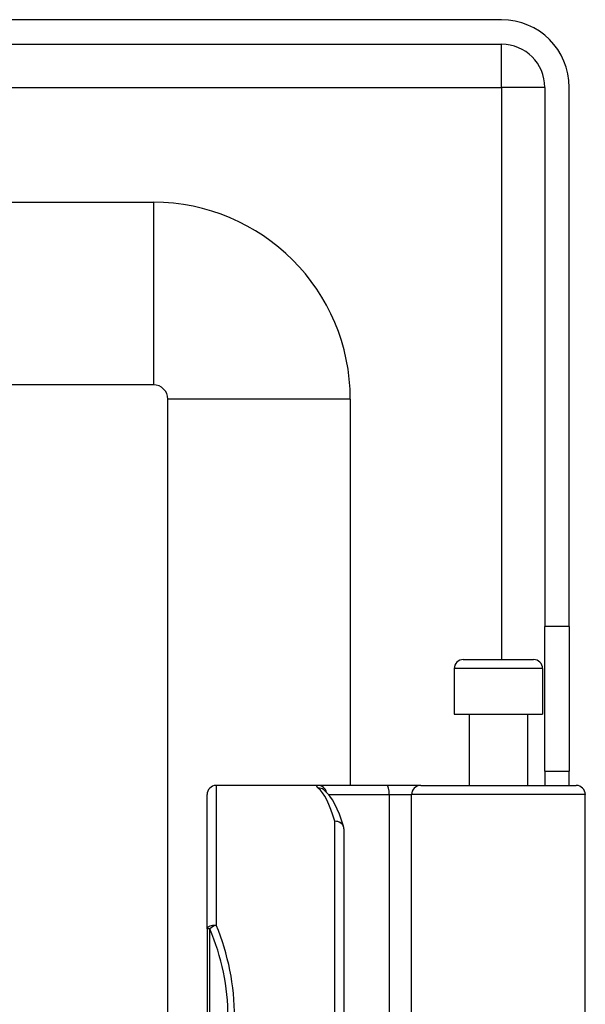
# Model space of a CAD drawing. Header units: inches. Extents: x 4 to 114, y 7 to 59.
# Tile 81 of 98: x 26.63 to 27.85, y 37.45 to 39.57. Entities that reach past the tile are written whole.
import ezdxf

# ---------------------------------------------------------------- set-up
doc = ezdxf.new("R2010")
doc.units = ezdxf.units.IN
doc.header["$MEASUREMENT"] = 0
doc.layers.add('Visible Edges(ANSI)', color=7, linetype='Continuous', lineweight=25)
doc.layers.add('Visible Tangent Edges(ANSI)', color=7, linetype='Continuous', lineweight=25)

msp = doc.modelspace()

# ---------------------------------------------------------------- linework, layer by layer
at = {"layer": 'Visible Edges(ANSI)'}
for p, q in [((27.666, 39.5734), (4.04, 39.5734)), ((4.04, 39.5204), (27.666, 39.5204)), ((27.759, 39.4274), (27.759, 38.2649)), ((27.812, 38.2649), (27.812, 39.4274)), ((4.7708, 39.1797), (26.9149, 39.1797)), ((26.9149, 38.786), (4.7708, 38.786)), ((26.9459, 37.1069), (26.9459, 38.755)), ((27.3396, 38.755), (27.3396, 37.9219)), ((27.759, 37.9529), (27.759, 38.2649)), ((27.812, 38.2649), (27.812, 37.9529)), ((27.5833, 38.1936), (27.7348, 38.1936)), ((27.5636, 38.1739), (27.5636, 38.0755)), ((27.7545, 38.1739), (27.7545, 38.0755)), ((27.5636, 38.0755), (27.7545, 38.0755)), ((27.5961, 38.0755), (27.5961, 37.9219)), ((27.722, 38.0755), (27.722, 37.9219)), ((27.759, 37.9529), (27.759, 37.9219)), ((27.759, 37.9529), (27.812, 37.9529)), ((27.812, 37.9219), (27.812, 37.9529)), ((27.2697, 37.9219), (27.0502, 37.9219)), ((27.4191, 37.9219), (27.2697, 37.9219)), ((27.2824, 37.9125), (27.2819, 37.9129)), ((27.4915, 37.9219), (27.4191, 37.9219)), ((27.4915, 37.9219), (27.8269, 37.9219)), ((27.0305, 37.613), (27.0305, 37.9022)), ((27.8465, 37.3176), (27.8465, 37.9022)), ((27.3258, 37.8282), (27.3258, 37.4219)), ((27.0305, 37.613), (27.0305, 35.7308))]:
    msp.add_line(p, q, dxfattribs=at)
at = {"layer": 'Visible Edges(ANSI)', "flags": 128}
msp.add_lwpolyline([(27.325, 37.834), (27.3206, 37.8473), (27.3161, 37.8597), (27.3114, 37.871), (27.3064, 37.8813), (27.3011, 37.8906), (27.2955, 37.8989), (27.2893, 37.9062), (27.2824, 37.9125)], dxfattribs=at)
at = {"layer": 'Visible Edges(ANSI)'}
for centre, radius, start, end in [((27.666, 39.4274), 0.146, 0, 90), ((27.666, 39.4274), 0.093, 0, 90), ((26.9149, 38.755), 0.4247, 0, 90), ((26.9149, 38.755), 0.031, 0, 90), ((27.5833, 38.1739), 0.0197, 90, 180), ((27.7348, 38.1739), 0.0197, 0, 90), ((27.0502, 37.9022), 0.0197, 90, 180), ((27.8269, 37.9022), 0.0197, 0, 90), ((27.3061, 37.8282), 0.0197, 0, 17.0415)]:
    msp.add_arc(centre, radius, start, end, dxfattribs=at)
at = {"layer": 'Visible Tangent Edges(ANSI)'}
for p, q in [((27.666, 39.4274), (27.666, 39.5204)), ((4.04, 39.4274), (27.666, 39.4274)), ((27.759, 39.4274), (27.666, 39.4274)), ((27.666, 39.4274), (27.666, 38.1936)), ((26.9149, 39.1797), (26.9149, 38.786)), ((27.3396, 38.755), (26.9459, 38.755)), ((27.812, 38.2649), (27.759, 38.2649)), ((27.7545, 38.1739), (27.5636, 38.1739)), ((27.0502, 37.9219), (27.0502, 37.6208)), ((27.2929, 37.9022), (27.4236, 37.9022)), ((27.4236, 37.9022), (27.4236, 37.3176)), ((27.4236, 37.9022), (27.4718, 37.9022)), ((27.8465, 37.9022), (27.4718, 37.9022)), ((27.4718, 37.3176), (27.4718, 37.9022)), ((27.3061, 37.4219), (27.3061, 37.8448)), ((27.0363, 37.613), (27.0305, 37.613)), ((27.0363, 35.7308), (27.0363, 37.613))]:
    msp.add_line(p, q, dxfattribs=at)
at = {"layer": 'Visible Tangent Edges(ANSI)', "flags": 128}
msp.add_lwpolyline([(27.2697, 37.9219), (27.2692, 37.9219), (27.2687, 37.9219), (27.2683, 37.9218), (27.268, 37.9218), (27.2677, 37.9217), (27.2674, 37.9216), (27.2672, 37.9215), (27.267, 37.9213), (27.2669, 37.9212), (27.2668, 37.921), (27.2668, 37.9208), (27.2668, 37.9205), (27.2668, 37.9203), (27.2669, 37.92), (27.2671, 37.9198), (27.2673, 37.9195), (27.2675, 37.9192), (27.2678, 37.9188), (27.2681, 37.9185), (27.2684, 37.9181), (27.2689, 37.9177), (27.2693, 37.9173), (27.2698, 37.9169), (27.2703, 37.9164)], dxfattribs=at)
at = {"layer": 'Visible Tangent Edges(ANSI)'}
msp.add_arc((26.5956, 37.4219), 0.4803, 0, 23.4439, dxfattribs=at)
for centre, major_axis, ratio, start_param, end_param in [((27.2697, 37.9022), (0, 0.0197), 0.985236, 4.962801, 6.283185), ((27.2703, 37.897), (0.012, 0.0156), 0.971402, 0, 0.672693), ((27.2566, 37.4219), (0, -0.5), 0.185699, 2.578938, 2.993098), ((27.4191, 37.9022), (0, 0.0197), 0.225879, 4.712389, 6.283185), ((27.4915, 37.9022), (0, 0.0197), 0.998608, 0, 1.570796), ((27.3061, 37.8282), (0.0188, 0.0058), 0.834757, 0, 1.320298), ((27.3061, 37.8282), (0.0197, 0), 0.845842, 0, 1.570796), ((27.0502, 37.613), (-0.0197, 0), 0.39785, 4.712389, 6.283185), ((27.0502, 37.613), (0.0181, 0.0078), 0.369668, 1.411843, 2.276718), ((26.6096, 37.4219), (0, 0.5), 0.96063, 4.712389, 5.121562)]:
    msp.add_ellipse(centre, major_axis=major_axis, ratio=ratio, start_param=start_param, end_param=end_param, dxfattribs=at)

doc.saveas('drawing.dxf')
